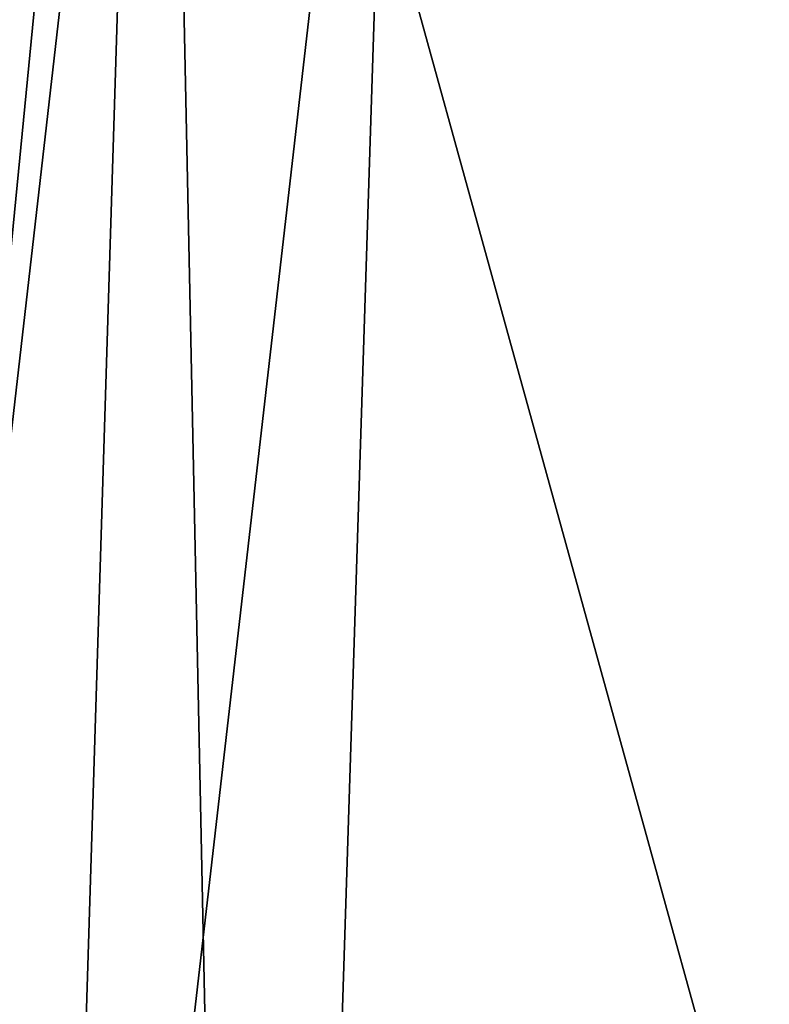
# Model space of a CAD drawing. Header units: millimetres. Extents: x -109 to 171, y -66 to 35.
# Tile 140 of 185: x 114.233 to 114.721, y -16.921 to -16.28. Entities that reach past the tile are written whole.
import ezdxf

# ---------------------------------------------------------------- set-up
doc = ezdxf.new("R2010")
doc.units = ezdxf.units.MM
doc.header["$LTSCALE"] = 65.185185
for name, color, linetype in [('4', 7, 'CONTINUOUS'), ('67', 7, 'CONTINUOUS'), ('70', 7, 'CONTINUOUS'), ('71', 7, 'CONTINUOUS')]:
    doc.layers.add(name, color=color, linetype=linetype)

msp = doc.modelspace()

# ---------------------------------------------------------------- linework, layer by layer
at = {"layer": '4', "color": 7, "linetype": 'CONTINUOUS', "true_color": 0xe0f2ff}
for points in [[(115, -10.25016, -17.75343), (115, -17.75343, -10.25016), (94.15845, -10.79491, -17.42756), (115, -10.25016, -17.75343)], [(94.15845, -10.79491, -17.42756), (115, -17.75343, -10.25016), (90.65764, -13.09947, -15.76876), (94.15845, -10.79491, -17.42756)], [(90.65764, -13.09947, -15.76876), (115, -17.75343, -10.25016), (89.91061, -13.4877, -15.438), (90.65764, -13.09947, -15.76876)], [(89.91061, -13.4877, -15.438), (115, -17.75343, -10.25016), (84.65628, -15.49921, -13.41732), (89.91061, -13.4877, -15.438)], [(115, -14.49569, 14.49569), (-99, -15.70836, 13.17184), (-0.08015, -17.0002, 11.45614), (115, -14.49569, 14.49569)], [(115, -17.75343, 10.25016), (115, -14.49569, 14.49569), (-0.08015, -17.0002, 11.45614), (115, -17.75343, 10.25016)], [(84.65628, -15.49921, -13.41732), (115, -17.75343, -10.25016), (79.57018, -16.52019, -12.1381), (84.65628, -15.49921, -13.41732)], [(79.57018, -16.52019, -12.1381), (115, -17.75343, -10.25016), (74.99754, -16.80306, -11.74339), (79.57018, -16.52019, -12.1381)], [(74.99754, -16.80306, -11.74339), (115, -17.75343, -10.25016), (1.96829, -17.12153, -11.27401), (74.99754, -16.80306, -11.74339)]]:
    msp.add_3dface(points, dxfattribs=at)
at = {"layer": '67', "color": 7, "linetype": 'CONTINUOUS', "true_color": 0xe0f2ff}
for points in [[(115, -16.23801, 9.37494), (115, -18.11109, 4.85293), (114.32747, -15.67553, 9.00404), (115, -16.23801, 9.37494)], [(114.32747, -15.67553, 9.00404), (115, -18.11109, 4.85293), (114.36568, -17.5097, 4.64632), (114.32747, -15.67553, 9.00404)], [(114.40386, -18.15381, -0.04524), (115, -16.23801, -9.37494), (114.48018, -15.76767, -9.14987), (114.40386, -18.15381, -0.04524)], [(115, -17.32274, -7.17532), (115, -16.23801, -9.37494), (114.40386, -18.15381, -0.04524), (115, -17.32274, -7.17532)]]:
    msp.add_3dface(points, dxfattribs=at)
at = {"layer": '70', "color": 7, "linetype": 'CONTINUOUS', "true_color": 0xe0f2ff}
for points in [[(114.17068, -14.04537, -12.19375), (114.03501, -18.40031, -2.7182), (114.32183, -15.45933, -10.16091), (114.17068, -14.04537, -12.19375)], [(114.32183, -15.45933, -10.16091), (114.03501, -18.40031, -2.7182), (114.25054, -17.76458, -5.1628), (114.32183, -15.45933, -10.16091)]]:
    msp.add_3dface(points, dxfattribs=at)
at = {"layer": '71', "color": 7, "linetype": 'CONTINUOUS', "true_color": 0xe0f2ff}
for points in [[(114.32747, -15.67553, 9.00404), (114.10795, -17.59257, 5.72159), (114.03666, -15.13052, 10.64435), (114.32747, -15.67553, 9.00404)], [(114.48018, -15.76767, -9.14987), (114.32183, -15.45933, -10.16091), (114.25054, -17.76458, -5.1628), (114.48018, -15.76767, -9.14987)], [(114.32747, -15.67553, 9.00404), (114.36568, -17.5097, 4.64632), (114.10795, -17.59257, 5.72159), (114.32747, -15.67553, 9.00404)], [(114.40386, -18.15381, -0.04524), (114.48018, -15.76767, -9.14987), (114.25054, -17.76458, -5.1628), (114.40386, -18.15381, -0.04524)]]:
    msp.add_3dface(points, dxfattribs=at)

doc.saveas('drawing.dxf')
